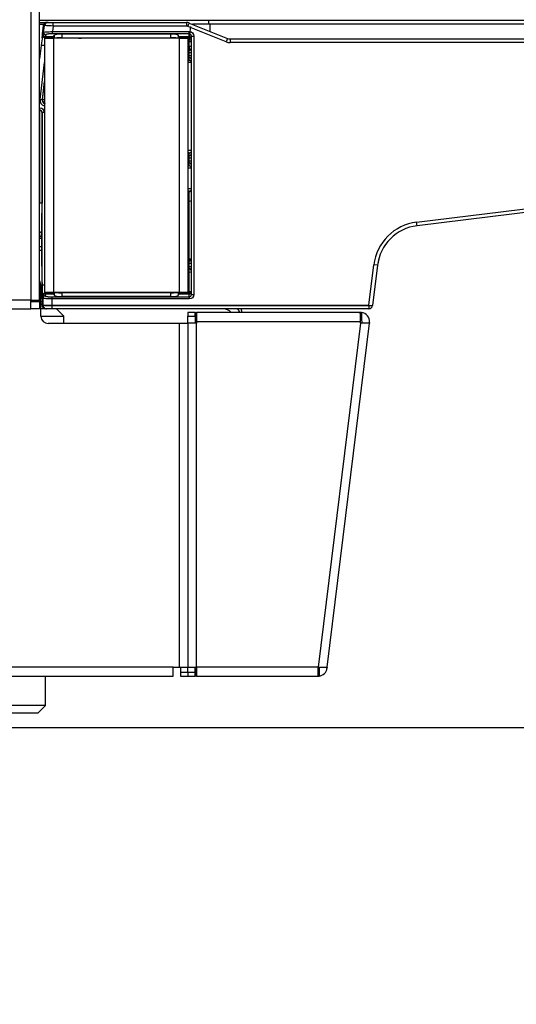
# Model space of a CAD drawing. Header units: millimetres. Extents: x 0 to 287, y 0 to 200.
# Tile 36 of 63: x 163.67 to 170.44, y 115.49 to 128.9. Entities that reach past the tile are written whole.
import ezdxf
from ezdxf.enums import TextEntityAlignment as Align

# ---------------------------------------------------------------- set-up
doc = ezdxf.new("R2010")
doc.units = ezdxf.units.MM
doc.layers.add('130.194_BW4C_CTM', color=7, linetype='Continuous')
doc.layers.add('Défaut', color=7, linetype='Continuous')
doc.styles.add('SEACAD_Arial', font='arial.ttf')
doc.dimstyles.new('ISO', dxfattribs={"dimtxt": 3, "dimasz": 3, "dimexe": 1.5, "dimexo": 0, "dimgap": 1.5, "dimtad": 1, "dimdec": 0, "dimlfac": 10, "dimtxsty": 'SEACAD_Arial', "dimblk1": '_SE_FILLED', "dimblk2": '_SE_FILLED', "dimsah": 1, "dimcen": 1.5, "dimazin": 0, "dimtfac": 1, "dimtdec": 3, "dimtmove": 0, "dimatfit": 3, "dimfxl": 1, "dimtolj": 1, "dimarcsym": 0})

# ---------------------------------------------------------------- blocks, each defined once
blk = doc.blocks.new('SE2')
at = {"layer": '130.194_BW4C_CTM', "color": 7, "linetype": 'Continuous'}
for p, q in [((163.824, 167.439), (163.824, 125.079)), ((163.944, 125.079), (163.944, 167.439)), ((166.244, 128.884), (163.944, 128.884)), ((163.944, 128.859), (164.026, 128.859)), ((163.999, 128.83), (163.944, 128.83)), ((164.05, 128.859), (164.053, 128.859)), ((164.05, 128.859), (164.053, 128.859)), ((164.053, 128.859), (164.056, 128.859)), ((164.053, 128.859), (164.056, 128.859)), ((164.06, 128.859), (164.13, 128.859)), ((164.06, 128.859), (164.13, 128.859)), ((164.13, 128.809), (164.13, 128.859)), ((164.13, 128.859), (165.944, 128.859)), ((164.13, 128.809), (164.13, 128.859)), ((164.13, 128.859), (165.944, 128.859)), ((165.944, 128.859), (165.944, 128.809)), ((165.944, 128.859), (165.944, 128.809)), ((165.963, 128.805), (165.982, 128.851)), ((165.963, 128.805), (165.982, 128.851)), ((165.982, 128.851), (166.503, 128.641)), ((165.982, 128.851), (166.503, 128.641)), ((166.264, 128.834), (166.026, 128.834)), ((166.244, 128.884), (166.244, 128.834)), ((176.594, 128.884), (166.244, 128.884)), ((166.264, 128.834), (166.264, 128.737)), ((176.614, 128.834), (166.264, 128.834)), ((163.98, 128.649), (164.001, 128.815)), ((163.98, 128.649), (164.001, 128.815)), ((163.995, 128.815), (163.981, 128.703)), ((163.995, 128.815), (163.981, 128.703)), ((164.006, 128.815), (163.991, 128.696)), ((164.006, 128.815), (163.991, 128.696)), ((163.991, 128.696), (163.993, 128.697)), ((163.991, 128.696), (163.993, 128.697)), ((163.993, 128.698), (163.999, 128.723)), ((163.993, 128.698), (163.999, 128.723)), ((164.001, 128.815), (163.995, 128.815)), ((164.001, 128.815), (163.995, 128.815)), ((163.999, 128.723), (164.01, 128.815)), ((163.999, 128.723), (164.01, 128.815)), ((164.01, 128.815), (164.006, 128.815)), ((164.01, 128.815), (164.006, 128.815)), ((164.029, 128.69), (164.023, 128.665)), ((164.029, 128.69), (164.023, 128.665)), ((164.13, 128.809), (164.121, 128.734)), ((164.13, 128.809), (164.121, 128.734)), ((164.121, 128.734), (165.984, 128.734)), ((164.121, 128.704), (164.121, 128.734)), ((164.121, 128.734), (165.984, 128.734)), ((164.121, 128.704), (164.121, 128.734)), ((165.984, 128.704), (164.121, 128.704)), ((165.984, 128.704), (164.121, 128.704)), ((165.944, 128.809), (164.13, 128.809)), ((165.944, 128.809), (164.13, 128.809)), ((164.246, 128.7), (164.246, 128.648)), ((165.732, 128.7), (164.246, 128.7)), ((164.246, 128.7), (164.246, 128.648)), ((165.732, 128.7), (164.246, 128.7)), ((165.732, 128.648), (165.732, 128.7)), ((165.732, 128.648), (165.732, 128.7)), ((166.484, 128.595), (165.963, 128.805)), ((166.484, 128.595), (165.963, 128.805)), ((166.002, 128.803), (165.984, 128.658)), ((166.002, 128.803), (165.984, 128.658)), ((165.984, 128.704), (165.984, 128.734)), ((165.984, 128.704), (165.984, 128.734)), ((165.984, 128.665), (165.984, 128.704)), ((165.984, 128.665), (165.984, 128.704)), ((163.999, 128.657), (164.014, 128.657)), ((163.999, 128.657), (164.014, 128.657)), ((164.014, 128.644), (164.014, 125.184)), ((164.014, 128.644), (164.134, 128.644)), ((164.023, 128.664), (164.021, 128.662)), ((164.023, 128.664), (164.021, 128.662)), ((164.023, 128.665), (164.134, 128.665)), ((164.023, 128.665), (164.134, 128.665)), ((164.134, 128.664), (164.023, 128.664)), ((164.134, 128.664), (164.023, 128.664)), ((164.114, 128.657), (164.127, 128.657)), ((164.114, 128.657), (164.127, 128.657)), ((164.132, 128.662), (164.127, 128.657)), ((164.132, 128.662), (164.127, 128.657)), ((164.127, 128.657), (164.127, 128.657)), ((164.127, 128.657), (164.127, 128.657)), ((164.134, 128.664), (164.132, 128.662)), ((164.134, 128.664), (164.132, 128.662)), ((164.134, 128.665), (164.146, 128.686)), ((164.134, 128.665), (164.146, 128.686)), ((164.134, 128.664), (164.134, 128.644)), ((164.134, 128.644), (164.134, 128.664)), ((164.134, 128.664), (164.134, 128.644)), ((164.134, 128.644), (164.134, 128.664)), ((164.146, 128.646), (164.134, 128.644)), ((164.146, 128.646), (164.134, 128.644)), ((164.134, 128.644), (164.134, 125.184)), ((165.844, 128.644), (164.134, 128.644)), ((164.134, 128.644), (164.134, 128.644)), ((164.134, 128.644), (164.134, 128.644)), ((164.146, 128.646), (164.146, 128.686)), ((164.146, 128.646), (164.146, 128.686)), ((164.246, 128.648), (165.732, 128.648)), ((164.246, 128.648), (165.732, 128.648)), ((164.411, 128.644), (164.413, 128.645)), ((164.411, 128.644), (164.413, 128.645)), ((164.473, 128.646), (164.515, 128.646)), ((164.473, 128.644), (164.473, 128.646)), ((164.473, 128.646), (164.515, 128.646)), ((164.473, 128.644), (164.473, 128.646)), ((164.515, 128.644), (164.515, 128.646)), ((164.515, 128.644), (164.515, 128.646)), ((164.575, 128.645), (164.577, 128.644)), ((164.575, 128.645), (164.577, 128.644)), ((165.832, 128.686), (165.832, 128.646)), ((165.843, 128.665), (165.832, 128.686)), ((165.832, 128.686), (165.832, 128.646)), ((165.843, 128.665), (165.832, 128.686)), ((165.844, 128.644), (165.832, 128.646)), ((165.844, 128.644), (165.832, 128.646)), ((165.843, 128.665), (165.984, 128.665)), ((165.843, 128.665), (165.984, 128.665)), ((165.844, 128.644), (165.844, 128.664)), ((165.844, 128.664), (165.844, 128.644)), ((165.844, 128.664), (165.846, 128.662)), ((165.984, 128.664), (165.844, 128.664)), ((165.844, 128.644), (165.844, 128.664)), ((165.844, 128.664), (165.844, 128.644)), ((165.844, 128.664), (165.846, 128.662)), ((165.984, 128.664), (165.844, 128.664)), ((165.844, 128.644), (165.844, 125.184)), ((165.844, 128.644), (165.964, 128.644)), ((165.844, 128.644), (165.844, 128.644)), ((165.844, 128.644), (165.844, 128.644)), ((165.846, 128.662), (165.85, 128.657)), ((165.846, 128.662), (165.85, 128.657)), ((165.85, 128.657), (165.86, 128.648)), ((165.85, 128.657), (165.86, 128.648)), ((165.86, 128.648), (165.864, 128.648)), ((165.86, 128.648), (165.864, 128.648)), ((165.964, 128.648), (165.984, 128.648)), ((165.964, 128.648), (165.984, 128.648)), ((165.964, 128.644), (165.964, 125.184)), ((165.984, 128.619), (165.964, 128.619)), ((165.984, 128.619), (165.964, 128.619)), ((165.964, 128.594), (165.984, 128.594)), ((165.964, 128.594), (165.984, 128.594)), ((165.984, 128.664), (165.984, 128.665)), ((165.984, 128.664), (165.984, 128.665)), ((165.984, 128.661), (165.984, 128.664)), ((165.984, 128.661), (165.984, 128.664)), ((165.984, 128.658), (165.984, 128.661)), ((165.984, 128.658), (165.984, 128.661)), ((165.984, 128.648), (165.984, 128.658)), ((165.984, 128.648), (165.984, 128.658)), ((165.984, 128.648), (165.984, 128.619)), ((165.984, 128.648), (165.984, 128.619)), ((165.984, 128.594), (165.984, 128.619)), ((165.984, 128.594), (165.984, 128.619)), ((165.984, 128.533), (165.984, 128.594)), ((165.984, 128.533), (165.984, 128.594)), ((166.014, 128.673), (166.044, 128.673)), ((166.014, 125.154), (166.014, 128.673)), ((166.014, 128.673), (166.044, 128.673)), ((166.014, 125.154), (166.014, 128.673)), ((166.044, 128.673), (166.044, 125.154)), ((166.044, 128.673), (166.044, 125.154)), ((166.503, 128.641), (166.484, 128.595)), ((166.503, 128.641), (166.484, 128.595)), ((166.54, 128.634), (166.54, 128.584)), ((166.54, 128.634), (176.395, 128.634)), ((166.54, 128.634), (166.54, 128.584)), ((166.54, 128.634), (176.395, 128.634)), ((176.395, 128.584), (166.54, 128.584)), ((176.395, 128.584), (166.54, 128.584)), ((163.967, 128.547), (163.944, 128.361)), ((163.967, 128.547), (163.944, 128.361)), ((164.014, 128.547), (163.967, 128.547)), ((164.014, 128.547), (163.967, 128.547)), ((165.964, 128.533), (165.984, 128.533)), ((165.964, 128.533), (165.984, 128.533)), ((165.984, 128.492), (165.964, 128.492)), ((165.984, 128.492), (165.964, 128.492)), ((165.964, 128.48), (165.984, 128.48)), ((165.964, 128.48), (165.984, 128.48)), ((165.984, 128.45), (165.964, 128.45)), ((165.984, 128.45), (165.964, 128.45)), ((165.984, 128.533), (165.984, 128.492)), ((165.984, 128.533), (165.984, 128.492)), ((165.984, 128.48), (165.984, 128.492)), ((165.984, 128.48), (165.984, 128.492)), ((165.984, 128.45), (165.984, 128.48)), ((165.984, 128.45), (165.984, 128.48)), ((165.984, 128.45), (166.014, 128.45)), ((165.984, 128.408), (165.984, 128.45)), ((165.984, 128.45), (166.014, 128.45)), ((165.984, 128.408), (165.984, 128.45)), ((163.951, 127.811), (164.014, 128.315)), ((163.951, 127.811), (164.014, 128.315)), ((165.964, 128.408), (165.984, 128.408)), ((165.964, 128.408), (165.984, 128.408)), ((165.984, 128.378), (165.964, 128.378)), ((165.984, 128.378), (165.964, 128.378)), ((165.984, 128.408), (166.014, 128.408)), ((165.984, 128.378), (165.984, 128.408)), ((165.984, 128.408), (166.014, 128.408)), ((165.984, 128.378), (165.984, 128.408)), ((165.984, 128.342), (165.984, 128.378)), ((165.984, 128.342), (165.984, 128.378)), ((164.014, 128.073), (163.981, 127.807)), ((164.014, 128.073), (163.981, 127.807)), ((163.984, 127.81), (164.014, 128.053)), ((163.984, 127.81), (164.014, 128.053)), ((163.981, 127.807), (163.951, 127.811)), ((163.981, 127.807), (163.951, 127.811)), ((163.981, 127.807), (163.984, 127.81)), ((163.981, 127.807), (163.984, 127.81)), ((164.014, 127.809), (164.014, 127.807)), ((164.014, 127.809), (164.014, 127.807)), ((163.944, 127.693), (163.95, 127.693)), ((163.944, 127.693), (163.95, 127.693)), ((163.95, 127.663), (163.944, 127.663)), ((163.95, 127.663), (163.944, 127.663)), ((163.944, 127.659), (163.948, 127.659)), ((163.944, 127.659), (163.948, 127.659)), ((163.948, 127.659), (163.95, 127.663)), ((163.948, 127.659), (163.95, 127.663)), ((163.948, 126.399), (163.949, 127.659)), ((163.948, 126.399), (163.949, 127.659)), ((163.95, 127.663), (163.95, 127.693)), ((163.95, 127.663), (163.95, 127.693)), ((163.979, 127.63), (163.978, 126.398)), ((163.979, 127.63), (163.978, 126.398)), ((163.98, 127.633), (163.979, 127.63)), ((163.98, 127.633), (163.979, 127.63)), ((164.01, 127.633), (163.98, 127.633)), ((163.98, 125.281), (163.98, 127.633)), ((164.01, 127.633), (163.98, 127.633)), ((163.98, 125.281), (163.98, 127.633)), ((164.014, 127.745), (164.008, 127.725)), ((164.014, 127.745), (164.008, 127.725)), ((164.01, 127.633), (164.01, 125.281)), ((164.01, 127.633), (164.01, 125.281)), ((165.984, 127.045), (165.984, 127.082)), ((165.984, 127.045), (165.984, 127.082)), ((169.08, 126.141), (176.843, 127.094)), ((169.08, 126.141), (176.843, 127.094)), ((165.964, 127.045), (165.984, 127.045)), ((165.964, 127.045), (165.984, 127.045)), ((165.984, 127.015), (165.964, 127.015)), ((165.984, 127.015), (165.964, 127.015)), ((165.964, 126.973), (165.984, 126.973)), ((165.964, 126.973), (165.984, 126.973)), ((165.984, 127.015), (165.984, 127.045)), ((165.984, 127.015), (165.984, 127.045)), ((165.984, 127.015), (166.014, 127.015)), ((165.984, 126.973), (165.984, 127.015)), ((165.984, 127.015), (166.014, 127.015)), ((165.984, 126.973), (165.984, 127.015)), ((165.984, 126.973), (166.014, 126.973)), ((165.984, 126.943), (165.984, 126.973)), ((165.984, 126.973), (166.014, 126.973)), ((165.984, 126.943), (165.984, 126.973)), ((176.849, 127.045), (169.086, 126.091)), ((176.849, 127.045), (169.086, 126.091)), ((165.984, 126.943), (165.964, 126.943)), ((165.984, 126.943), (165.964, 126.943)), ((165.984, 126.905), (165.984, 126.943)), ((165.984, 126.905), (165.984, 126.943)), ((165.964, 126.556), (165.984, 126.556)), ((165.964, 126.556), (165.984, 126.556)), ((165.984, 126.556), (165.984, 126.562)), ((165.984, 126.556), (165.984, 126.562)), ((165.984, 126.424), (165.984, 126.556)), ((165.984, 126.424), (165.984, 126.556)), ((165.984, 126.424), (165.964, 126.424)), ((165.984, 126.424), (165.964, 126.424)), ((165.984, 125.639), (165.984, 126.424)), ((165.984, 125.639), (165.984, 126.424)), ((169.086, 126.091), (169.08, 126.141)), ((169.086, 126.091), (169.08, 126.141)), ((163.973, 125.975), (163.979, 125.102)), ((163.973, 125.975), (163.979, 125.102)), ((163.98, 125.102), (163.974, 125.976)), ((163.98, 125.102), (163.974, 125.976)), ((165.964, 125.639), (165.984, 125.639)), ((165.964, 125.639), (165.984, 125.639)), ((165.984, 125.619), (165.964, 125.619)), ((165.984, 125.619), (165.964, 125.619)), ((165.964, 125.61), (165.984, 125.61)), ((165.964, 125.61), (165.984, 125.61)), ((165.984, 125.619), (165.984, 125.639)), ((165.984, 125.619), (165.984, 125.639)), ((165.984, 125.61), (165.984, 125.619)), ((165.984, 125.61), (165.984, 125.619)), ((165.984, 125.58), (165.984, 125.61)), ((165.984, 125.58), (165.984, 125.61)), ((168.565, 125.637), (168.547, 125.552)), ((168.565, 125.637), (168.547, 125.552)), ((165.984, 125.58), (165.964, 125.58)), ((165.984, 125.58), (165.964, 125.58)), ((165.964, 125.538), (165.984, 125.538)), ((165.964, 125.538), (165.984, 125.538)), ((165.984, 125.508), (165.964, 125.508)), ((165.984, 125.508), (165.964, 125.508)), ((165.964, 125.501), (165.984, 125.501)), ((165.964, 125.501), (165.984, 125.501)), ((165.984, 125.58), (166.014, 125.58)), ((165.984, 125.538), (165.984, 125.58)), ((165.984, 125.58), (166.014, 125.58)), ((165.984, 125.538), (165.984, 125.58)), ((165.984, 125.538), (166.014, 125.538)), ((165.984, 125.508), (165.984, 125.538)), ((165.984, 125.538), (166.014, 125.538)), ((165.984, 125.508), (165.984, 125.538)), ((165.984, 125.501), (165.984, 125.508)), ((165.984, 125.501), (165.984, 125.508)), ((165.984, 125.46), (165.984, 125.501)), ((165.984, 125.46), (165.984, 125.501)), ((168.43, 125.009), (168.497, 125.558)), ((168.43, 125.009), (168.497, 125.558)), ((168.547, 125.552), (168.479, 125.003)), ((168.547, 125.552), (168.479, 125.003)), ((168.547, 125.552), (168.497, 125.558)), ((168.547, 125.552), (168.497, 125.558)), ((165.984, 125.46), (165.964, 125.46)), ((165.984, 125.46), (165.964, 125.46)), ((165.984, 125.195), (165.984, 125.46)), ((165.984, 125.195), (165.984, 125.46)), ((163.964, 124.859), (163.964, 125.259)), ((164.01, 125.281), (163.98, 125.281)), ((164.01, 125.281), (163.98, 125.281)), ((164.01, 125.281), (164.014, 125.281)), ((164.01, 125.281), (164.014, 125.281)), ((163.824, 125.079), (117.064, 125.079)), ((163.824, 124.959), (163.824, 125.079)), ((163.824, 125.079), (163.944, 125.079)), ((163.844, 125.061), (163.844, 125.079)), ((163.944, 125.079), (163.944, 125.061)), ((163.964, 125.107), (163.978, 125.107)), ((163.964, 125.107), (163.978, 125.107)), ((163.978, 125.102), (163.978, 125.009)), ((163.978, 125.102), (163.978, 125.009)), ((163.979, 125.102), (163.98, 125.102)), ((163.979, 125.102), (163.98, 125.102)), ((163.983, 125.141), (163.983, 125.141)), ((163.983, 125.033), (163.983, 125.141)), ((163.983, 125.141), (163.983, 125.141)), ((163.983, 125.033), (163.983, 125.141)), ((163.988, 125.135), (163.988, 125.022)), ((163.99, 125.134), (163.988, 125.135)), ((163.988, 125.135), (163.988, 125.022)), ((163.99, 125.134), (163.988, 125.135)), ((163.993, 125.108), (163.99, 125.133)), ((163.993, 125.108), (163.99, 125.133)), ((163.993, 125.013), (163.993, 125.108)), ((163.993, 125.013), (163.993, 125.108)), ((164.013, 125.171), (164.013, 125.17)), ((164.013, 125.171), (164.013, 125.17)), ((164.013, 125.17), (164.014, 125.17)), ((164.013, 125.17), (164.014, 125.17)), ((164.134, 125.184), (164.014, 125.184)), ((164.018, 125.165), (164.02, 125.164)), ((164.018, 125.165), (164.02, 125.164)), ((164.02, 125.164), (164.134, 125.164)), ((164.02, 125.164), (164.134, 125.164)), ((164.134, 125.162), (164.02, 125.162)), ((164.02, 125.162), (164.023, 125.137)), ((164.134, 125.162), (164.02, 125.162)), ((164.02, 125.162), (164.023, 125.137)), ((164.113, 125.123), (164.113, 125.094)), ((164.113, 125.123), (165.984, 125.123)), ((164.113, 125.123), (164.113, 125.094)), ((164.113, 125.123), (165.984, 125.123)), ((164.113, 125.094), (164.113, 125.009)), ((165.984, 125.094), (164.113, 125.094)), ((164.113, 125.094), (164.113, 125.009)), ((165.984, 125.094), (164.113, 125.094)), ((164.127, 125.171), (164.114, 125.171)), ((164.127, 125.171), (164.114, 125.171)), ((164.127, 125.17), (164.127, 125.171)), ((164.127, 125.17), (164.127, 125.171)), ((164.127, 125.17), (164.132, 125.166)), ((164.127, 125.17), (164.132, 125.166)), ((164.134, 125.164), (164.132, 125.166)), ((164.134, 125.164), (164.132, 125.166)), ((165.844, 125.184), (164.134, 125.184)), ((164.134, 125.184), (164.134, 125.184)), ((164.134, 125.164), (164.134, 125.184)), ((164.134, 125.184), (164.134, 125.184)), ((164.134, 125.164), (164.134, 125.184)), ((164.146, 125.181), (164.134, 125.183)), ((164.134, 125.183), (164.134, 125.163)), ((164.146, 125.181), (164.134, 125.183)), ((164.134, 125.183), (164.134, 125.163)), ((164.134, 125.162), (164.146, 125.142)), ((164.134, 125.162), (164.146, 125.142)), ((164.146, 125.142), (164.146, 125.181)), ((164.146, 125.142), (164.146, 125.181)), ((164.246, 125.18), (165.732, 125.18)), ((164.246, 125.18), (164.246, 125.127)), ((164.246, 125.18), (165.732, 125.18)), ((164.246, 125.18), (164.246, 125.127)), ((165.732, 125.127), (164.246, 125.127)), ((165.732, 125.127), (164.246, 125.127)), ((164.412, 125.183), (164.411, 125.184)), ((164.412, 125.183), (164.411, 125.184)), ((164.473, 125.182), (164.473, 125.184)), ((164.473, 125.182), (164.473, 125.184)), ((164.515, 125.182), (164.473, 125.182)), ((164.515, 125.182), (164.473, 125.182)), ((164.515, 125.182), (164.515, 125.184)), ((164.515, 125.182), (164.515, 125.184)), ((164.577, 125.184), (164.575, 125.183)), ((164.577, 125.184), (164.575, 125.183)), ((165.732, 125.127), (165.732, 125.18)), ((165.732, 125.127), (165.732, 125.18)), ((165.844, 125.183), (165.832, 125.181)), ((165.844, 125.183), (165.832, 125.181)), ((165.832, 125.181), (165.832, 125.142)), ((165.832, 125.181), (165.832, 125.142)), ((165.843, 125.162), (165.832, 125.142)), ((165.843, 125.162), (165.832, 125.142)), ((165.984, 125.162), (165.843, 125.162)), ((165.984, 125.162), (165.843, 125.162)), ((165.964, 125.184), (165.844, 125.184)), ((165.844, 125.184), (165.844, 125.184)), ((165.844, 125.184), (165.844, 125.164)), ((165.844, 125.184), (165.844, 125.184)), ((165.844, 125.184), (165.844, 125.164)), ((165.844, 125.163), (165.844, 125.183)), ((165.844, 125.163), (165.844, 125.183)), ((165.844, 125.164), (165.846, 125.166)), ((165.844, 125.164), (165.846, 125.166)), ((165.844, 125.164), (165.984, 125.164)), ((165.844, 125.164), (165.984, 125.164)), ((165.85, 125.17), (165.846, 125.166)), ((165.85, 125.17), (165.846, 125.166)), ((165.85, 125.17), (165.855, 125.175)), ((165.85, 125.17), (165.855, 125.175)), ((165.864, 125.175), (165.855, 125.175)), ((165.864, 125.175), (165.855, 125.175)), ((165.964, 125.195), (165.984, 125.195)), ((165.964, 125.195), (165.984, 125.195)), ((165.984, 125.175), (165.964, 125.175)), ((165.984, 125.175), (165.964, 125.175)), ((165.984, 125.195), (165.984, 125.175)), ((165.984, 125.195), (165.984, 125.175)), ((165.984, 125.17), (165.984, 125.175)), ((165.984, 125.17), (165.984, 125.175)), ((165.984, 125.17), (165.984, 125.166)), ((165.984, 125.17), (165.984, 125.166)), ((165.984, 125.164), (165.984, 125.166)), ((165.984, 125.164), (165.984, 125.166)), ((165.984, 125.162), (165.984, 125.164)), ((165.984, 125.162), (165.984, 125.164)), ((165.984, 125.123), (165.984, 125.162)), ((165.984, 125.123), (165.984, 125.162)), ((165.984, 125.123), (165.984, 125.094)), ((165.984, 125.123), (165.984, 125.094)), ((166.014, 125.154), (166.044, 125.154)), ((166.014, 125.154), (166.044, 125.154)), ((117.074, 124.959), (163.824, 124.959)), ((163.824, 125.061), (163.844, 125.061)), ((163.944, 125.059), (163.824, 125.059)), ((163.944, 124.959), (163.824, 124.959)), ((163.844, 125.061), (163.944, 125.061)), ((163.944, 125.059), (163.944, 124.959)), ((163.964, 125.059), (163.978, 125.059)), ((164.028, 124.959), (163.964, 124.959)), ((163.978, 125.009), (163.981, 125.009)), ((163.978, 125.009), (163.981, 125.009)), ((163.98, 125.036), (163.981, 125.034)), ((163.981, 125.036), (163.98, 125.036)), ((163.98, 125.036), (163.981, 125.034)), ((163.981, 125.036), (163.98, 125.036)), ((163.983, 125.033), (163.981, 125.036)), ((163.983, 125.033), (163.981, 125.036)), ((163.981, 125.009), (163.981, 125.034)), ((163.981, 125.009), (163.981, 125.034)), ((163.983, 125.033), (163.988, 125.033)), ((163.983, 125.033), (163.983, 125.033)), ((163.983, 125.033), (163.988, 125.033)), ((163.983, 125.033), (163.983, 125.033)), ((163.989, 125.021), (163.988, 125.022)), ((163.989, 125.021), (163.988, 125.022)), ((163.988, 125.021), (163.988, 125.009)), ((163.988, 125.021), (163.992, 125.013)), ((163.988, 125.021), (163.988, 125.009)), ((163.988, 125.021), (163.988, 125.009)), ((163.988, 125.021), (163.992, 125.013)), ((163.988, 125.021), (163.988, 125.009)), ((163.988, 125.009), (163.992, 125.009)), ((163.988, 125.009), (163.992, 125.009)), ((163.993, 125.013), (163.989, 125.021)), ((163.993, 125.013), (163.989, 125.021)), ((163.992, 125.009), (163.992, 125.013)), ((163.992, 125.009), (163.992, 125.013)), ((164.031, 124.959), (164.028, 124.959)), ((164.031, 124.959), (164.028, 124.959)), ((164.038, 124.959), (164.031, 124.959)), ((164.038, 124.959), (164.031, 124.959)), ((164.112, 124.959), (164.042, 124.959)), ((164.112, 124.959), (164.042, 124.959)), ((164.112, 125.009), (164.112, 125.007)), ((164.112, 125.009), (164.113, 125.009)), ((164.112, 125.009), (164.112, 125.007)), ((164.112, 125.009), (164.113, 125.009)), ((164.112, 125.007), (164.112, 124.959)), ((164.112, 125.007), (168.43, 125.007)), ((164.112, 125.007), (164.112, 124.959)), ((164.112, 125.007), (168.43, 125.007)), ((168.43, 124.959), (164.112, 124.959)), ((168.43, 124.959), (164.112, 124.959)), ((164.113, 125.009), (168.43, 125.009)), ((164.113, 125.009), (168.43, 125.009)), ((164.274, 124.859), (164.174, 124.959)), ((166.694, 124.939), (166.694, 124.909)), ((168.43, 125.007), (168.43, 125.009)), ((168.43, 125.007), (168.43, 125.009)), ((168.43, 125.007), (168.43, 124.959)), ((168.43, 125.007), (168.43, 124.959)), ((168.479, 125.003), (168.479, 125.003)), ((168.479, 125.003), (168.479, 125.003)), ((163.964, 124.859), (164.274, 124.859)), ((164.274, 124.759), (164.274, 124.859)), ((165.964, 124.909), (165.964, 124.859)), ((166.064, 124.909), (165.964, 124.909)), ((165.964, 124.859), (166.064, 124.859)), ((165.964, 124.764), (165.964, 124.859)), ((166.064, 124.859), (166.064, 124.909)), ((166.064, 124.859), (166.064, 124.764)), ((166.065, 124.909), (166.084, 124.909)), ((166.065, 124.909), (166.065, 124.809)), ((166.084, 124.809), (166.065, 124.809)), ((166.084, 124.909), (166.084, 124.789)), ((168.293, 124.909), (166.084, 124.909)), ((168.293, 124.909), (168.318, 124.909)), ((168.314, 124.789), (168.314, 124.908)), ((168.318, 124.809), (168.314, 124.809)), ((168.328, 124.908), (168.328, 124.806)), ((165.844, 124.759), (164.064, 124.759)), ((165.964, 124.759), (165.844, 124.759)), ((165.844, 124.759), (165.844, 120.079)), ((166.084, 124.764), (165.964, 124.764)), ((165.964, 124.764), (165.964, 120.079)), ((166.084, 124.789), (168.314, 124.789)), ((166.084, 124.789), (166.084, 124.764)), ((166.084, 120.079), (166.084, 124.764)), ((168.315, 124.764), (167.74, 120.079)), ((167.861, 120.079), (168.436, 124.764)), ((168.314, 124.764), (168.314, 124.789)), ((168.315, 124.764), (168.314, 124.764)), ((168.436, 124.764), (168.315, 124.764)), ((168.335, 124.764), (168.338, 124.786)), ((168.437, 124.774), (168.436, 124.764)), ((165.764, 120.079), (120.664, 120.079)), ((165.764, 119.959), (165.764, 120.079)), ((165.764, 120.079), (165.844, 120.079)), ((165.844, 120.079), (165.964, 120.079)), ((165.864, 120.079), (165.864, 120.009)), ((165.964, 120.009), (165.864, 120.009)), ((165.864, 120.009), (165.864, 119.959)), ((165.964, 120.079), (166.084, 120.079)), ((165.964, 120.009), (165.964, 120.079)), ((166.064, 120.009), (165.964, 120.009)), ((165.964, 120.009), (165.964, 119.959)), ((166.064, 120.009), (166.064, 120.079)), ((166.064, 119.959), (166.064, 120.009)), ((166.065, 120.059), (166.084, 120.059)), ((166.065, 120.059), (166.065, 119.959)), ((167.738, 120.079), (166.084, 120.079)), ((166.084, 120.079), (166.084, 119.959)), ((167.738, 119.959), (167.738, 120.079)), ((167.738, 120.079), (167.74, 120.079)), ((167.738, 120.059), (167.74, 120.059)), ((167.74, 120.079), (167.861, 120.079)), ((167.752, 120.063), (167.752, 119.959)), ((167.76, 120.076), (167.76, 120.079)), ((167.861, 120.079), (167.859, 120.064)), ((120.664, 119.959), (165.764, 119.959)), ((164.024, 119.559), (164.024, 119.959)), ((165.864, 119.959), (165.964, 119.959)), ((165.964, 119.959), (166.064, 119.959)), ((166.084, 119.959), (166.065, 119.959)), ((166.084, 119.959), (167.738, 119.959)), ((167.74, 119.959), (167.738, 119.959)), ((164.024, 119.559), (160.024, 119.559)), ((160.124, 119.459), (163.924, 119.459)), ((163.924, 119.459), (164.024, 119.559))]:
    blk.add_line(p, q, dxfattribs=at)
for centre, radius, start, end in [((164.051, 128.808), 0.0504, 90.0531, 172.6145), ((164.051, 128.808), 0.0504, 90.0531, 172.6145), ((164.056, 128.808), 0.0504, 89.7613, 154.8114), ((164.056, 128.808), 0.0504, 89.7613, 154.8114), ((165.944, 128.759), 0.1, 68, 90), ((165.944, 128.759), 0.1, 68, 90), ((163.816, 123.797), 5.022, 86.4104, 87.783), ((163.816, 123.797), 5.022, 86.4104, 87.783), ((165.944, 128.759), 0.05, 68, 90), ((165.944, 128.759), 0.05, 68, 90), ((165.983, 128.673), 0.0307, 359.1254, 88.78), ((165.983, 128.673), 0.0307, 359.1254, 88.78), ((164.136, 128.663), 0.00291, 142.1205, 156.1523), ((164.136, 128.663), 0.00291, 142.1205, 156.1523), ((164.459, 127.701), 0.945, 89.1468, 92.7845), ((164.459, 127.701), 0.945, 89.1468, 92.7845), ((164.529, 127.701), 0.945, 87.2155, 90.8532), ((164.529, 127.701), 0.945, 87.2155, 90.8532), ((165.841, 128.663), 0.00291, 23.8477, 37.8795), ((165.841, 128.663), 0.00291, 23.8477, 37.8795), ((166.54, 128.734), 0.15, 248, 270), ((166.54, 128.734), 0.15, 248, 270), ((166.54, 128.734), 0.1, 248, 270), ((166.54, 128.734), 0.1, 248, 270), ((165.985, 127.717), 0.595, 87.1886, 92.0063), ((165.985, 127.717), 0.595, 87.1886, 92.0063), ((164.03, 127.801), 0.0799, 172.8912, 253.7407), ((164.03, 127.801), 0.0799, 172.8912, 253.7407), ((164.03, 127.801), 0.0499, 172.8378, 253.7855), ((164.03, 127.801), 0.0499, 172.8378, 253.7855), ((164.034, 127.804), 0.05, 173.0096, 253.191), ((164.034, 127.804), 0.05, 173.0096, 253.191), ((163.948, 127.629), 0.03, 89.0339, 90), ((163.948, 127.629), 0.03, 89.0339, 90), ((163.95, 127.633), 0.0302, 0.3365, 89.5849), ((163.95, 127.633), 0.0302, 0.3365, 89.5849), ((165.976, 126.755), 0.359, 83.9966, 91.9966), ((165.976, 126.755), 0.359, 83.9966, 91.9966), ((165.985, 126.281), 0.595, 87.1886, 92.0063), ((165.985, 126.281), 0.595, 87.1886, 92.0063), ((165.978, 126.196), 0.398, 84.7917, 92.0004), ((165.978, 126.196), 0.398, 84.7917, 92.0004), ((145.073, 126.371), 18.905, 358.801, 0.0817), ((145.073, 126.371), 18.905, 358.801, 0.0817), ((169.162, 125.476), 0.67, 97, 173), ((169.162, 125.476), 0.67, 97, 173), ((169.162, 125.476), 0.62, 97, 173), ((169.162, 125.476), 0.62, 97, 173), ((163.944, 125.974), 0.0295, 1.3345, 92.2444), ((163.944, 125.974), 0.0295, 1.3345, 92.2444), ((163.945, 125.975), 0.0295, 1.3286, 92.2481), ((163.945, 125.975), 0.0295, 1.3286, 92.2481), ((161.868, 193.875), 67.987, 271.74935, 271.77547), ((161.868, 193.875), 67.987, 271.74935, 271.77547), ((161.889, 186.208), 60.437, 271.94884, 271.97668), ((161.889, 186.208), 60.437, 271.94884, 271.97668), ((161.849, 189.18), 63.455, 271.89182, 271.9186), ((161.849, 189.18), 63.455, 271.89182, 271.9186), ((163.764, 125.259), 0.2, 0, 25.8419), ((166.351, 125.277), 2.34, 179.9038, 182.5975), ((166.351, 125.277), 2.34, 179.9038, 182.5975), ((164.013, 125.141), 0.03, 90.0175, 179.9825), ((164.013, 125.141), 0.03, 90.0175, 179.9825), ((164.02, 125.134), 0.03, 90.0175, 179.9825), ((164.02, 125.134), 0.03, 90.0175, 179.9825), ((164.136, 125.165), 0.00291, 203.8477, 217.8795), ((164.136, 125.165), 0.00291, 203.8477, 217.8795), ((164.418, 125.213), 0.0303, 258.8513, 269.6258), ((164.418, 125.213), 0.0303, 258.8513, 269.6258), ((164.57, 125.213), 0.0303, 270.3742, 281.1487), ((164.57, 125.213), 0.0303, 270.3742, 281.1487), ((165.841, 125.165), 0.00291, 322.1205, 336.1523), ((165.841, 125.165), 0.00291, 322.1205, 336.1523), ((165.983, 125.154), 0.0306, 271.2082, 0.8864), ((165.983, 125.154), 0.0306, 271.2082, 0.8864), ((164.031, 125.009), 0.05, 179.9896, 269.9946), ((164.031, 125.009), 0.05, 179.9896, 269.9946), ((164.038, 125.009), 0.05, 180.0136, 269.9987), ((164.038, 125.009), 0.05, 180.0136, 269.9987), ((164.071, 126.308), 1.302, 266.5217, 271.8055), ((164.071, 126.308), 1.302, 266.5217, 271.8055), ((166.444, 124.809), 0.15, 41.8103, 90), ((166.444, 124.809), 0.25, 23.5782, 36.8699), ((166.574, 124.939), 0.12, 0, 9.5941), ((168.43, 125.007), 0.00175, 83.0043, 90), ((168.43, 125.007), 0.00175, 83.0043, 90), ((168.43, 125.009), 0.05, 270, 353), ((168.43, 125.009), 0.05, 270, 353), ((164.064, 124.859), 0.1, 180, 270), ((168.318, 124.789), 0.12, 85.2056, 90), ((168.318, 124.789), 0.02, 59.9021, 90), ((168.318, 124.789), 0.12, 353, 85.2056), ((168.318, 124.789), 0.02, 353, 59.9021), ((167.74, 120.079), 0.02, 270, 306.2871), ((167.74, 120.079), 0.02, 306.2871, 353), ((167.74, 120.079), 0.12, 275.6608, 353), ((167.74, 120.079), 0.12, 270, 275.6608)]:
    blk.add_arc(centre, radius, start, end, dxfattribs=at)
for centre, major_axis, ratio, start_param, end_param in [((164.045, 128.809), (0, -0.05), 0.999883, 3.141593, 4.590226), ((164.045, 128.809), (0, -0.05), 0.999883, 3.141593, 4.590226), ((164.056, 128.809), (-0.039, -0.0314), 0.999451, 5.17059, 5.482996), ((164.056, 128.809), (-0.039, -0.0314), 0.999451, 5.17059, 5.482996), ((164.06, 128.809), (0, 0.05), 0.999883, 0, 1.448633), ((164.06, 128.809), (0, 0.05), 0.999883, 0, 1.448633), ((164.021, 128.692), (0.0142, 0.0265), 0.998898, 1.939682, 3.632356), ((164.021, 128.692), (0.0142, 0.0265), 0.998898, 1.939682, 3.632356), ((164.023, 128.694), (0.0293, -0.0064), 0.987107, 3.236673, 4.925726), ((164.023, 128.694), (0.0293, -0.0064), 0.987107, 3.236673, 4.925726), ((164.023, 128.694), (0.0212, -0.0212), 0.999695, 3.804962, 5.497635), ((164.023, 128.694), (0.0212, -0.0212), 0.999695, 3.804962, 5.497635), ((164.002, 128.767), (-0.0086, -0.07), 0.015084, 0.019306, 0.158932), ((164.002, 128.767), (-0.0086, -0.07), 0.015084, 0.019306, 0.158932), ((164.029, 128.72), (0.0293, -0.0064), 0.987107, 3.236673, 4.925726), ((164.029, 128.72), (0.0293, -0.0064), 0.987107, 3.236673, 4.925726), ((164.246, 128.684), (-0.1, 0), 0.158384, 4.712389, 6.195919), ((164.246, 128.684), (-0.1, 0), 0.158384, 4.712389, 6.195919), ((165.732, 128.684), (0.1, 0), 0.158384, 0.087266, 1.570796), ((165.732, 128.684), (0.1, 0), 0.158384, 0.087266, 1.570796), ((163.968, 128.547), (-0.014, -0.11), 0.015084, 3.503956, 4.714242), ((163.968, 128.547), (-0.014, -0.11), 0.015084, 3.503956, 4.714242), ((164.032, 128.656), (-0.0504, 0), 0.017326, -1.213035, -0.863653), ((164.032, 128.656), (-0.0504, 0), 0.017326, -1.213035, -0.863653), ((164.031, 128.764), (-0.0086, -0.1), 0.01064, 0.018368, 0.157994), ((164.031, 128.764), (-0.0086, -0.1), 0.01064, 0.018368, 0.157994), ((164.104, 128.661), (0.0302, 0), 0.017346, 0.372761, 1.564399), ((164.104, 128.661), (0.0302, 0), 0.017346, 0.372761, 1.564399), ((164.084, 128.658), (0.0504, 0), 0.017325, -0.923561, -0.515277), ((164.084, 128.658), (0.0504, 0), 0.017325, -0.923561, -0.515277), ((164.127, 128.547), (0, 0.11), 0.017455, 0.017453, 0.558553), ((164.127, 128.547), (0, 0.11), 0.017455, 0.017453, 0.558553), ((164.234, 128.644), (-0.1, 0), 0.017455, -0.087266, -0.017453), ((164.234, 128.644), (-0.1, 0), 0.017455, -0.087266, -0.017453), ((164.246, 128.646), (0.1, 0), 0.017455, 1.570796, 3.054326), ((164.246, 128.646), (0.1, 0), 0.017455, 1.570796, 3.054326), ((164.413, 128.615), (0.0134, -0.0268), 0.999239, 2.418861, 2.677762), ((164.413, 128.615), (0.0134, -0.0268), 0.999239, 2.418861, 2.677762), ((164.575, 128.615), (0.0134, 0.0268), 0.999239, 0.46383, 0.722731), ((164.575, 128.615), (0.0134, 0.0268), 0.999239, 0.46383, 0.722731), ((165.732, 128.646), (0.1, 0), 0.017455, 0.087266, 1.570796), ((165.732, 128.646), (0.1, 0), 0.017455, 0.087266, 1.570796), ((165.744, 128.644), (0.1, 0), 0.017455, 0.017453, 0.087266), ((165.744, 128.644), (0.1, 0), 0.017455, 0.017453, 0.087266), ((165.874, 128.661), (-0.03, 0), 0.017476, -1.230959, -0.374389), ((165.874, 128.661), (-0.03, 0), 0.017476, -1.230959, -0.374389), ((165.894, 128.658), (-0.05, 0), 0.017455, 0.517248, 0.927295), ((165.894, 128.658), (-0.05, 0), 0.017455, 0.517248, 0.927295), ((165.86, 128.618), (0, 0.03), 0.017455, -0.549915, -0.017453), ((165.86, 128.618), (0, 0.03), 0.017455, -0.549915, -0.017453), ((165.954, 128.661), (-0.0302, 0), 0.017346, 3.141591, 4.367273), ((165.954, 128.661), (-0.0302, 0), 0.017346, 3.141591, 4.367273), ((165.934, 128.658), (0.0504, 0), 0.017325, 5.359624, 6.283185), ((165.934, 128.658), (0.0504, 0), 0.017325, 5.359624, 6.283185), ((165.984, 128.635), (0.03, 0), 0.987688, 0, 1.570796), ((165.984, 128.635), (0.03, 0), 0.987688, 0, 1.570796), ((165.984, 128.634), (0.03, 0), 0.999848, 0, 1.570796), ((165.984, 128.634), (0.03, 0), 0.999848, 0, 1.570796), ((165.984, 128.618), (-0.03, 0), 0.999848, 3.141593, 4.712389), ((165.984, 128.618), (-0.03, 0), 0.999848, 3.141593, 4.712389), ((165.984, 128.618), (0.03, 0), 0.035033, 0, 1.570796), ((165.984, 128.618), (0.03, 0), 0.035033, 0, 1.570796), ((165.984, 128.593), (0.03, 0), 0.035033, 0, 1.570796), ((165.984, 128.593), (0.03, 0), 0.035033, 0, 1.570796), ((165.984, 128.522), (-0.03, 0), 0.342469, 3.141593, 4.712389), ((165.984, 128.522), (-0.03, 0), 0.342469, 3.141593, 4.712389), ((165.984, 128.522), (-0.03, 0), 0.999391, 1.570796, 3.141593), ((165.984, 128.522), (-0.03, 0), 0.999391, 1.570796, 3.141593), ((165.984, 128.51), (-0.03, 0), 0.999391, 1.570796, 3.141593), ((165.984, 128.51), (-0.03, 0), 0.999391, 1.570796, 3.141593), ((165.964, 128.342), (-0.02, 0), 0.034985, 1.570796, 3.141593), ((165.964, 128.342), (-0.02, 0), 0.034985, 1.570796, 3.141593), ((165.984, 128.348), (-0.03, 0), 0.999391, 3.141593, 4.712389), ((165.984, 128.348), (-0.03, 0), 0.999391, 3.141593, 4.712389), ((165.984, 128.312), (0.03, 0), 0.999391, 0, 1.570796), ((165.984, 128.312), (0.03, 0), 0.999391, 0, 1.570796), ((164.014, 127.806), (-0.0298, 0.0037), 0.034637, 4.716661, 6.248258), ((164.014, 127.806), (-0.0298, 0.0037), 0.034637, 4.716661, 6.248258), ((164.034, 127.805), (0.02, 0), 0.999391, 3.019388, 3.336962), ((164.034, 127.805), (0.02, 0), 0.999391, 3.019388, 3.336962), ((163.949, 127.63), (-0.0293, 0.0069), 0.963011, 3.38224, 4.935593), ((163.949, 127.63), (-0.0293, 0.0069), 0.963011, 3.38224, 4.935593), ((163.95, 127.633), (-0.0268, -0.0537), 0.999239, 2.034627, 3.604814), ((163.95, 127.633), (-0.0268, -0.0537), 0.999239, 2.034627, 3.604814), ((165.964, 127.082), (0.02, 0), 0.034899, 0, 1.570796), ((165.964, 127.082), (0.02, 0), 0.034899, 0, 1.570796), ((165.984, 127.112), (-0.03, 0), 0.999391, 1.570796, 3.141593), ((165.984, 127.112), (-0.03, 0), 0.999391, 1.570796, 3.141593), ((165.984, 127.075), (-0.03, 0), 0.999391, 1.570796, 3.141593), ((165.984, 127.075), (-0.03, 0), 0.999391, 1.570796, 3.141593), ((165.964, 126.905), (-0.02, 0), 0.034985, 1.570796, 3.141593), ((165.964, 126.905), (-0.02, 0), 0.034985, 1.570796, 3.141593), ((165.984, 126.913), (-0.03, 0), 0.999391, 3.141593, 4.712389), ((165.984, 126.913), (-0.03, 0), 0.999391, 3.141593, 4.712389), ((165.984, 126.875), (-0.03, 0), 0.999391, 3.141593, 4.712389), ((165.984, 126.875), (-0.03, 0), 0.999391, 3.141593, 4.712389), ((165.964, 126.562), (0.02, 0), 0.017455, 0, 1.570796), ((165.964, 126.562), (0.02, 0), 0.017455, 0, 1.570796), ((165.984, 126.592), (-0.03, 0), 0.999848, 1.570796, 3.141593), ((165.984, 126.592), (-0.03, 0), 0.999848, 1.570796, 3.141593), ((165.984, 126.586), (0.03, 0), 0.999848, 4.712389, 6.283185), ((165.984, 126.586), (0.03, 0), 0.999848, 4.712389, 6.283185), ((165.984, 126.435), (0.03, 0), 0.34202, 4.712389, 6.283185), ((165.984, 126.435), (0.03, 0), 0.34202, 4.712389, 6.283185), ((163.948, 126.398), (0.03, 0), 0.034899, 0.017464, 1.570818), ((163.948, 126.398), (0.03, 0), 0.034899, 0.017464, 1.570818), ((163.968, 126.417), (0, -0.531), 0.017452, 0.496538, 0.586266), ((163.968, 126.417), (0, -0.531), 0.017452, 0.496538, 0.586266), ((165.984, 125.649), (-0.03, 0), 0.34202, 1.570796, 3.141593), ((165.984, 125.649), (-0.03, 0), 0.999391, 1.570796, 3.141593), ((165.984, 125.649), (-0.03, 0), 0.34202, 1.570796, 3.141593), ((165.984, 125.649), (-0.03, 0), 0.999391, 1.570796, 3.141593), ((165.984, 125.64), (-0.03, 0), 0.999391, 1.570796, 3.141593), ((165.984, 125.64), (-0.03, 0), 0.999391, 1.570796, 3.141593), ((165.984, 125.478), (0.03, 0), 0.999391, 0, 1.570796), ((165.984, 125.478), (0.03, 0), 0.999391, 0, 1.570796), ((165.984, 125.471), (0.03, 0), 0.999391, 0, 1.570796), ((165.984, 125.471), (0.03, 0), 0.999391, 0, 1.570796), ((165.984, 125.471), (0.03, 0), 0.34202, 4.712389, 6.283185), ((165.984, 125.471), (0.03, 0), 0.34202, 4.712389, 6.283185), ((163.983, 125.281), (0, -0.14), 0.017455, 4.712389, 6.265732), ((163.983, 125.281), (0, -0.14), 0.017455, 4.712389, 6.265732), ((165.984, 125.205), (0.03, 0), 0.34202, 4.712389, 6.283185), ((165.984, 125.205), (0.03, 0), 0.999848, 4.712389, 6.283185), ((165.984, 125.205), (0.03, 0), 0.34202, 4.712389, 6.283185), ((165.984, 125.205), (0.03, 0), 0.999848, 4.712389, 6.283185), ((163.98, 125.136), (0, -0.1), 0.017455, 5.061455, 6.248279), ((163.98, 125.136), (0, -0.1), 0.017455, 5.061455, 6.248279), ((163.981, 125.136), (0, -0.1), 0.017455, 5.061455, 6.248279), ((163.981, 125.136), (0, -0.1), 0.017455, 5.061455, 6.248279), ((164.013, 125.141), (0.0292, 0.0069), 0.999316, 1.33812, 2.908611), ((164.013, 125.141), (0.0292, 0.0069), 0.999316, 1.33812, 2.908611), ((164.018, 125.135), (0.0142, -0.0265), 0.998898, 2.650829, 4.221321), ((164.018, 125.135), (0.0142, -0.0265), 0.998898, 2.650829, 4.221321), ((164.02, 125.133), (0.0298, 0.0033), 0.987542, 1.462389, 3.030455), ((164.02, 125.133), (0.0298, 0.0033), 0.987542, 1.462389, 3.030455), ((163.99, 125.064), (0, 0.07), 0.017455, -0.15708, -0.017453), ((163.99, 125.064), (0, 0.07), 0.017455, -0.15708, -0.017453), ((164.023, 125.108), (0.0298, 0.0033), 0.987542, 1.462389, 3.030455), ((164.023, 125.108), (0.0298, 0.0033), 0.987542, 1.462389, 3.030455), ((164.02, 125.064), (0, 0.1), 0.012219, -0.15708, -0.017453), ((164.02, 125.064), (0, 0.1), 0.012219, -0.15708, -0.017453), ((164.084, 125.17), (-0.05, 0), 0.017455, 3.658841, 4.068888), ((164.084, 125.17), (-0.05, 0), 0.017455, 3.658841, 4.068888), ((164.104, 125.166), (0.03, 0), 0.017476, -1.230959, -0.374389), ((164.104, 125.166), (0.03, 0), 0.017476, -1.230959, -0.374389), ((164.127, 125.281), (0, -0.11), 0.017455, -0.630008, -0.017453), ((164.127, 125.281), (0, -0.11), 0.017455, -0.630008, -0.017453), ((164.234, 125.184), (-0.1, 0), 0.017455, 0.017453, 0.087266), ((164.234, 125.184), (-0.1, 0), 0.017455, 0.017453, 0.087266), ((164.246, 125.181), (-0.1, 0), 0.017455, 0.087266, 1.570796), ((164.246, 125.181), (-0.1, 0), 0.017455, 0.087266, 1.570796), ((164.246, 125.143), (0.1, 0), 0.158384, 3.228859, 4.712389), ((164.246, 125.143), (0.1, 0), 0.158384, 3.228859, 4.712389), ((164.412, 125.213), (0.0134, 0.0268), 0.999239, 3.605423, 3.823236), ((164.412, 125.213), (0.0134, 0.0268), 0.999239, 3.605423, 3.823236), ((164.418, 125.212), (-0.0016, -0.03), 0.95123, 0.056605, 0.344815), ((164.418, 125.212), (-0.0016, -0.03), 0.95123, 0.056605, 0.344815), ((164.473, 125.183), (-0.0577, 0), 0.017452, 0.313127, 1.570796), ((164.473, 125.183), (-0.0577, 0), 0.017452, 0.313127, 1.570796), ((164.515, 125.183), (0.0577, 0), 0.017452, 4.712389, 5.970058), ((164.515, 125.183), (0.0577, 0), 0.017452, 4.712389, 5.970058), ((164.57, 125.212), (0.0016, -0.03), 0.95123, 5.938371, 6.22658), ((164.57, 125.212), (0.0016, -0.03), 0.95123, 5.938371, 6.22658), ((164.575, 125.213), (-0.0134, 0.0268), 0.999239, 2.459949, 2.677762), ((164.575, 125.213), (-0.0134, 0.0268), 0.999239, 2.459949, 2.677762), ((165.732, 125.181), (-0.1, 0), 0.017455, 1.570796, 3.054326), ((165.732, 125.181), (-0.1, 0), 0.017455, 1.570796, 3.054326), ((165.732, 125.143), (0.1, 0), 0.158384, 4.712389, 6.195919), ((165.732, 125.143), (0.1, 0), 0.158384, 4.712389, 6.195919), ((165.744, 125.184), (0.1, 0), 0.017455, -0.087266, -0.017453), ((165.744, 125.184), (0.1, 0), 0.017455, -0.087266, -0.017453), ((165.874, 125.166), (-0.0302, 0), 0.017346, 0.372761, 1.22568), ((165.874, 125.166), (-0.0302, 0), 0.017346, 0.372761, 1.22568), ((165.894, 125.17), (-0.0504, 0), 0.017325, -0.923561, -0.515277), ((165.894, 125.17), (-0.0504, 0), 0.017325, -0.923561, -0.515277), ((165.855, 125.205), (0, -0.03), 0.017455, 0.017453, 0.780578), ((165.855, 125.205), (0, -0.03), 0.017455, 0.017453, 0.780578), ((165.934, 125.17), (-0.05, 0), 0.017455, 3.141593, 4.068888), ((165.934, 125.17), (-0.05, 0), 0.017455, 3.141593, 4.068888), ((165.954, 125.166), (0.03, 0), 0.017476, 5.052226, 6.283185), ((165.954, 125.166), (0.03, 0), 0.017476, 5.052226, 6.283185), ((165.984, 125.194), (0.03, 0), 0.999848, 4.712389, 6.283185), ((165.984, 125.194), (0.03, 0), 0.999848, 4.712389, 6.283185), ((165.984, 125.192), (-0.03, 0), 0.987688, 1.570796, 3.141593), ((165.984, 125.192), (-0.03, 0), 0.987688, 1.570796, 3.141593), ((164.028, 125.009), (0, -0.05), 0.999848, 4.712389, 6.283185), ((164.028, 125.009), (0, -0.05), 0.999848, 4.712389, 6.283185), ((164.011, 125.034), (-0.03, 0), 0.034899, 0.017443, 0.276364), ((164.011, 125.034), (-0.03, 0), 0.034899, 0.017443, 0.276364), ((164.018, 125.021), (0.03, 0), 0.034985, 2.900157, 3.159078), ((164.018, 125.021), (0.03, 0), 0.034985, 2.900157, 3.159078), ((164.112, 125.013), (-0.12, 0), 0.034899, 0.017443, 1.570796), ((164.112, 125.013), (-0.12, 0), 0.034899, 0.017443, 1.570796), ((164.042, 125.009), (0, -0.05), 0.999848, 4.712389, 6.283185), ((164.042, 125.009), (0, -0.05), 0.999848, 4.712389, 6.283185), ((164.113, 125.013), (-0.12, 0), 0.034921, 0.017453, 1.570793), ((164.113, 125.013), (-0.12, 0), 0.034921, 0.017453, 1.570793), ((168.43, 125.009), (0.0496, -0.0061), 0.017391, 4.716658, 6.283185), ((168.43, 125.009), (0.0496, -0.0061), 0.017391, 4.716658, 6.283185), ((168.43, 125.009), (0.0496, -0.0061), 0.034772, 4.716658, 6.283185), ((168.43, 125.009), (0.0496, -0.0061), 0.034772, 4.716658, 6.283185), ((168.293, 124.789), (0.176, 0), 0.681139, 1.450555, 1.570796)]:
    blk.add_ellipse(centre, major_axis=major_axis, ratio=ratio, start_param=start_param, end_param=end_param, dxfattribs=at)
blk.add_rational_spline([(164.001, 128.815), (164.001, 128.82), (164.007, 128.824), (164.015, 128.827)], [1, 1, 0.99999999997, 0.999999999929], degree=3, dxfattribs=at)
blk.add_rational_spline([(164.001, 128.815), (164.001, 128.82), (164.007, 128.824), (164.015, 128.827)], [1, 1, 0.99999999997, 0.999999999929], degree=3, dxfattribs=at)
for points, degree, knots in [([(163.999, 128.723), (163.999, 128.725), (164.003, 128.727), (164.015, 128.73), (164.025, 128.731), (164.047, 128.732), (164.06, 128.733), (164.09, 128.733), (164.105, 128.734), (164.121, 128.734)], 3, [0, 0, 0, 0, 0.25, 0.25, 0.5, 0.5, 0.75, 0.75, 1, 1, 1, 1]), ([(163.999, 128.723), (163.999, 128.725), (164.003, 128.727), (164.015, 128.73), (164.025, 128.731), (164.047, 128.732), (164.06, 128.733), (164.09, 128.733), (164.105, 128.734), (164.121, 128.734)], 3, [0, 0, 0, 0, 0.25, 0.25, 0.5, 0.5, 0.75, 0.75, 1, 1, 1, 1]), ([(164.121, 128.704), (164.103, 128.704), (164.086, 128.703), (164.07, 128.702), (164.057, 128.7), (164.044, 128.698), (164.037, 128.695), (164.029, 128.693), (164.029, 128.69)], 2, [0, 0, 0, 0.25, 0.25, 0.5, 0.5, 0.75, 0.75, 1, 1, 1]), ([(164.121, 128.704), (164.103, 128.704), (164.086, 128.703), (164.07, 128.702), (164.057, 128.7), (164.044, 128.698), (164.037, 128.695), (164.029, 128.693), (164.029, 128.69)], 2, [0, 0, 0, 0.25, 0.25, 0.5, 0.5, 0.75, 0.75, 1, 1, 1]), ([(163.975, 125.934), (163.973, 125.935), (163.966, 125.938), (163.956, 125.944), (163.947, 125.953), (163.942, 125.963), (163.942, 125.972), (163.942, 125.976)], 3, [0.4531531, 0.4531531, 0.4531531, 0.4531531, 0.5005503, 0.6273409, 0.7513142, 0.8747689, 1, 1, 1, 1]), ([(163.975, 125.934), (163.973, 125.935), (163.966, 125.938), (163.956, 125.944), (163.947, 125.953), (163.942, 125.963), (163.942, 125.972), (163.942, 125.976)], 3, [0.4531531, 0.4531531, 0.4531531, 0.4531531, 0.5005503, 0.6273409, 0.7513142, 0.8747689, 1, 1, 1, 1]), ([(164.113, 125.094), (164.109, 125.094), (164.102, 125.094), (164.09, 125.094), (164.079, 125.094), (164.067, 125.095), (164.055, 125.096), (164.043, 125.097), (164.032, 125.098), (164.022, 125.099), (164.012, 125.1), (164.004, 125.102), (163.998, 125.104), (163.994, 125.105), (163.993, 125.107), (163.993, 125.108)], 3, [0, 0, 0, 0, 0.057913, 0.118966, 0.183169, 0.250533, 0.321064, 0.39477, 0.471656, 0.551728, 0.634989, 0.721443, 0.811095, 0.903946, 1, 1, 1, 1]), ([(164.113, 125.094), (164.109, 125.094), (164.102, 125.094), (164.09, 125.094), (164.079, 125.094), (164.067, 125.095), (164.055, 125.096), (164.043, 125.097), (164.032, 125.098), (164.022, 125.099), (164.012, 125.1), (164.004, 125.102), (163.998, 125.104), (163.994, 125.105), (163.993, 125.107), (163.993, 125.108)], 3, [0, 0, 0, 0, 0.057913, 0.118966, 0.183169, 0.250533, 0.321064, 0.39477, 0.471656, 0.551728, 0.634989, 0.721443, 0.811095, 0.903946, 1, 1, 1, 1]), ([(164.023, 125.137), (164.023, 125.134), (164.03, 125.132), (164.037, 125.129), (164.05, 125.127), (164.062, 125.125), (164.079, 125.124), (164.095, 125.123), (164.113, 125.123)], 2, [0, 0, 0, 0.25, 0.25, 0.5, 0.5, 0.75, 0.75, 1, 1, 1]), ([(164.023, 125.137), (164.023, 125.134), (164.03, 125.132), (164.037, 125.129), (164.05, 125.127), (164.062, 125.125), (164.079, 125.124), (164.095, 125.123), (164.113, 125.123)], 2, [0, 0, 0, 0.25, 0.25, 0.5, 0.5, 0.75, 0.75, 1, 1, 1])]:
    blk.add_open_spline(points, degree=degree, knots=knots, dxfattribs=at)
for points in [[(165.984, 128.734), (166.017, 128.734), (166.044, 128.706), (166.044, 128.673)], [(165.984, 128.734), (166.017, 128.734), (166.044, 128.706), (166.044, 128.673)], [(163.999, 128.657), (163.988, 128.656), (163.981, 128.655), (163.98, 128.649)], [(163.999, 128.657), (163.988, 128.656), (163.981, 128.655), (163.98, 128.649)], [(166.044, 125.154), (166.044, 125.121), (166.017, 125.094), (165.984, 125.094)], [(166.044, 125.154), (166.044, 125.121), (166.017, 125.094), (165.984, 125.094)]]:
    blk.add_open_spline(points, degree=3, dxfattribs=at)
blk = doc.blocks.new('DMBLK44')
at = {"layer": 'Défaut', "linetype": 'Continuous'}
for points in [[(119.944, 103.086), (119.944, 104.086), (116.944, 103.586)], [(173.989, 103.086), (176.989, 103.586), (173.989, 104.086)]]:
    blk.add_hatch(color=7, dxfattribs=at).paths.add_polyline_path(points)
at = {"layer": 'Défaut', "color": 7, "linetype": 'Continuous'}
for p, q in [((176.989, 128.459), (176.989, 102.086)), ((116.944, 125.079), (116.944, 102.086)), ((116.944, 103.586), (176.989, 103.586))]:
    blk.add_line(p, q, dxfattribs=at)
at = {"layer": 'Défaut', "color": 7, "linetype": 'Continuous', "style": 'SEACAD_Arial'}
blk.add_text('600', height=3, dxfattribs=at).set_placement((143.445, 107.336), align=Align.TOP_LEFT)
blk = doc.blocks.new('_SE_FILLED')
at = {"color": 0}
blk.add_line((0, 0), (-1, 0), dxfattribs=at)
blk.add_solid([(0, 0), (-1, -0.1665), (-1, 0.1665), (0, 0)], dxfattribs=at)
blk = doc.blocks.new('DMBLK45')
at = {"layer": 'Défaut', "linetype": 'Continuous'}
for points in [[(183.942, 125.884), (183.442, 128.884), (182.942, 125.884)], [(183.942, 122.259), (182.942, 122.259), (183.442, 119.259)]]:
    blk.add_hatch(color=7, dxfattribs=at).paths.add_polyline_path(points)
at = {"layer": 'Défaut', "color": 7, "linetype": 'Continuous'}
for p, q in [((176.594, 128.884), (184.942, 128.884)), ((183.442, 119.259), (183.442, 128.884)), ((163.524, 119.259), (184.942, 119.259))]:
    blk.add_line(p, q, dxfattribs=at)
at = {"layer": 'Défaut', "color": 7, "linetype": 'Continuous', "style": 'SEACAD_Arial'}
blk.add_text('96', height=3, rotation=90, dxfattribs=at).set_placement((179.692, 121.723), align=Align.TOP_LEFT)

msp = doc.modelspace()

# ---------------------------------------------------------------- block references
at = {"layer": 'Défaut'}
msp.add_blockref('SE2', (0, 0), dxfattribs=at)

# ---------------------------------------------------------------- dimensions: what is measured, and where the dimension line sits
at = {"layer": 'Défaut', "color": 7, "linetype": 'Continuous'}
dim = msp.add_linear_dim(base=(183.4416, 128.8836), p1=(163.5239, 119.2586), p2=(176.5939, 128.8836), angle=90, text='\\A1;<>', dimstyle='ISO', dxfattribs=at)
dim.commit()
dim.dimension.update_dxf_attribs({"geometry": 'DMBLK45', "text_midpoint": (183.4416, 124.0711), "dimtype": 160})
dim = msp.add_linear_dim(base=(176.9889, 103.586), p1=(116.9439, 125.0786), p2=(176.9889, 128.4586), text='\\A1;<>', dimstyle='ISO', dxfattribs=at)
dim.commit()
dim.dimension.update_dxf_attribs({"geometry": 'DMBLK44', "text_midpoint": (146.9664, 103.586), "dimtype": 160})

doc.saveas('drawing.dxf')
